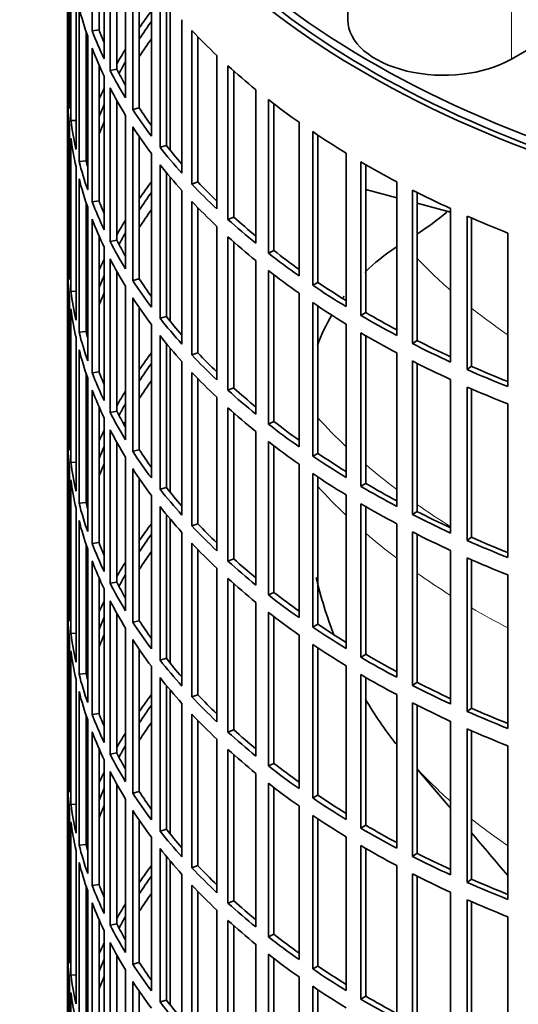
# Model space of a CAD drawing. Header units: millimetres. Extents: x 421 to 1312, y -1923 to 1668.
# Tile 4 of 24: x 1013 to 1083, y -1719 to -1580. Entities that reach past the tile are written whole.
import ezdxf

# ---------------------------------------------------------------- set-up
doc = ezdxf.new("R2010")
doc.units = ezdxf.units.MM
for name, color, linetype in [('VSI344-454_FILTR', 7, 'Continuous'), ('VSI344-454_SUPPO', 7, 'Continuous'), ('VSI344_DIFFUSORE', 7, 'Continuous')]:
    doc.layers.add(name, color=color, linetype=linetype)

# ---------------------------------------------------------------- blocks, each defined once
blk = doc.blocks.new('SE4')
at = {"layer": 'VSI344-454_FILTR', "color": 7, "linetype": 'Continuous', "lineweight": 35}
for p, q in [((1019.51, -1528.81), (1019.51, -1768.86)), ((1022.96, -1581.38), (1022.96, -1559.74)), ((1023.94, -1581.24), (1023.94, -1562.09)), ((1024.67, -1585.32), (1024.67, -1563.68)), ((1025.49, -1586.97), (1025.49, -1565.33)), ((1019.52, -1588.26), (1019.52, -1566.62)), ((1026.44, -1586.79), (1026.44, -1567.11)), ((1027.66, -1590.83), (1027.66, -1569.2)), ((1019.76, -1592.32), (1019.76, -1570.68)), ((1028.68, -1592.45), (1028.68, -1570.82)), ((1019.97, -1594.03), (1019.97, -1572.4)), ((1029.61, -1592.24), (1029.61, -1572.2)), ((1031.32, -1596.22), (1031.32, -1574.58)), ((1032.53, -1597.79), (1032.53, -1576.15)), ((1020.71, -1598.07), (1020.71, -1576.44)), ((1033.43, -1597.54), (1033.43, -1577.27)), ((1021.12, -1599.78), (1021.12, -1578.14)), ((1035.61, -1601.44), (1035.61, -1579.81)), ((1022.11, -1599.68), (1022.11, -1581.45)), ((1023.94, -1581.24), (1022.96, -1581.38)), ((1037.02, -1602.96), (1037.02, -1581.33)), ((1022.34, -1603.78), (1022.34, -1582.14)), ((1037.88, -1602.67), (1037.88, -1582.23)), ((1022.96, -1605.46), (1022.96, -1583.83)), ((1040.53, -1606.48), (1040.53, -1584.84)), ((1023.94, -1605.32), (1023.94, -1586.17)), ((1026.44, -1586.79), (1025.49, -1586.97)), ((1042.11, -1607.94), (1042.11, -1586.3)), ((1042.94, -1607.62), (1042.94, -1587.04)), ((1019.76, -1588.25), (1019.52, -1588.26)), ((1024.67, -1609.4), (1024.67, -1587.77)), ((1025.49, -1611.06), (1025.49, -1589.42)), ((1046.05, -1611.31), (1046.05, -1589.67)), ((1019.52, -1612.34), (1019.52, -1590.71)), ((1026.44, -1610.88), (1026.44, -1591.19)), ((1047.8, -1612.7), (1047.8, -1591.06)), ((1029.61, -1592.24), (1028.68, -1592.45)), ((1048.59, -1612.35), (1048.59, -1591.67)), ((1020.71, -1593.99), (1019.97, -1594.03)), ((1027.66, -1614.92), (1027.66, -1593.28)), ((1052.13, -1615.9), (1052.13, -1594.26)), ((1019.76, -1616.4), (1019.76, -1594.77)), ((1028.68, -1616.54), (1028.68, -1594.9)), ((1054.05, -1617.22), (1054.05, -1595.58)), ((1019.97, -1618.12), (1019.97, -1596.48)), ((1029.61, -1616.32), (1029.61, -1596.29)), ((1054.79, -1616.83), (1054.79, -1596.08)), ((1033.43, -1597.54), (1032.53, -1597.79)), ((1022.11, -1599.68), (1021.12, -1599.78)), ((1031.32, -1620.31), (1031.32, -1598.67)), ((1058.76, -1620.24), (1058.76, -1598.6)), ((1020.71, -1622.16), (1020.71, -1600.52)), ((1032.53, -1621.88), (1032.53, -1600.24)), ((1060.83, -1621.48), (1060.83, -1599.84)), ((1061.52, -1621.06), (1061.52, -1600.24)), ((1021.12, -1623.86), (1021.12, -1602.23)), ((1033.43, -1621.63), (1033.43, -1601.35)), ((1035.61, -1625.53), (1035.61, -1603.89)), ((1037.88, -1602.67), (1037.02, -1602.96)), ((1065.89, -1624.3), (1065.89, -1602.66)), ((1068.1, -1625.45), (1068.1, -1603.81)), ((1023.94, -1605.32), (1022.96, -1605.46)), ((1068.75, -1625.01), (1068.75, -1604.14)), ((1022.11, -1623.76), (1022.11, -1605.54)), ((1022.34, -1627.86), (1022.34, -1606.23)), ((1037.02, -1627.05), (1037.02, -1605.41)), ((1037.88, -1626.76), (1037.88, -1606.32)), ((1073.49, -1628.06), (1073.49, -1606.42)), ((1022.96, -1629.55), (1022.96, -1607.91)), ((1042.94, -1607.62), (1042.11, -1607.94)), ((1075.84, -1629.12), (1075.84, -1607.48)), ((1076.43, -1628.65), (1076.43, -1607.74)), ((1040.53, -1630.57), (1040.53, -1608.93)), ((1023.94, -1629.41), (1023.94, -1610.26)), ((1026.44, -1610.88), (1025.49, -1611.06)), ((1042.11, -1632.03), (1042.11, -1610.39)), ((1081.54, -1631.51), (1081.54, -1609.87)), ((1024.67, -1633.49), (1024.67, -1611.85)), ((1042.94, -1631.7), (1042.94, -1611.13)), ((1019.76, -1612.34), (1019.52, -1612.34)), ((1025.49, -1635.15), (1025.49, -1613.51)), ((1048.59, -1612.35), (1047.8, -1612.7)), ((1019.52, -1636.43), (1019.52, -1614.79)), ((1046.05, -1635.39), (1046.05, -1613.76)), ((1026.44, -1634.97), (1026.44, -1615.28)), ((1029.61, -1616.32), (1028.68, -1616.54)), ((1047.8, -1636.79), (1047.8, -1615.15)), ((1048.59, -1636.43), (1048.59, -1615.76)), ((1027.66, -1639.01), (1027.66, -1617.37)), ((1054.79, -1616.83), (1054.05, -1617.22)), ((1019.76, -1640.49), (1019.76, -1618.85)), ((1020.71, -1618.08), (1019.97, -1618.12)), ((1028.68, -1640.63), (1028.68, -1618.99)), ((1052.13, -1639.99), (1052.13, -1618.35)), ((1019.97, -1642.21), (1019.97, -1620.57)), ((1029.61, -1640.41), (1029.61, -1620.38)), ((1054.05, -1641.31), (1054.05, -1619.67)), ((1054.79, -1640.92), (1054.79, -1620.17)), ((1033.43, -1621.63), (1032.53, -1621.88)), ((1061.52, -1621.06), (1060.83, -1621.48)), ((1031.32, -1644.39), (1031.32, -1622.75)), ((1058.76, -1644.33), (1058.76, -1622.69)), ((1020.71, -1646.25), (1020.71, -1624.61)), ((1022.11, -1623.76), (1021.12, -1623.86)), ((1032.53, -1645.97), (1032.53, -1624.33)), ((1060.83, -1645.56), (1060.83, -1623.93)), ((1061.52, -1645.15), (1061.52, -1624.33)), ((1033.43, -1645.71), (1033.43, -1625.44)), ((1068.75, -1625.01), (1068.1, -1625.45)), ((1021.12, -1647.95), (1021.12, -1626.31)), ((1037.88, -1626.76), (1037.02, -1627.05)), ((1065.89, -1648.39), (1065.89, -1626.75)), ((1035.61, -1649.62), (1035.61, -1627.98)), ((1068.1, -1649.54), (1068.1, -1627.9)), ((1068.75, -1649.1), (1068.75, -1628.23)), ((1076.43, -1628.65), (1075.84, -1629.12)), ((1022.11, -1647.85), (1022.11, -1629.62)), ((1022.34, -1651.95), (1022.34, -1630.31)), ((1023.94, -1629.41), (1022.96, -1629.55)), ((1037.02, -1651.14), (1037.02, -1629.5)), ((1037.88, -1650.85), (1037.88, -1630.4)), ((1042.94, -1631.7), (1042.11, -1632.03)), ((1073.49, -1652.15), (1073.49, -1630.51)), ((1075.84, -1653.21), (1075.84, -1631.57)), ((1022.96, -1653.64), (1022.96, -1632)), ((1040.53, -1654.65), (1040.53, -1633.02)), ((1076.43, -1652.74), (1076.43, -1631.83)), ((1023.94, -1653.5), (1023.94, -1634.35)), ((1042.11, -1656.11), (1042.11, -1634.48)), ((1081.54, -1655.6), (1081.54, -1633.96)), ((1026.44, -1634.97), (1025.49, -1635.15)), ((1042.94, -1655.79), (1042.94, -1635.22)), ((1019.76, -1636.42), (1019.52, -1636.43)), ((1024.67, -1657.58), (1024.67, -1635.94)), ((1048.59, -1636.43), (1047.8, -1636.79)), ((1025.49, -1659.23), (1025.49, -1637.59)), ((1046.05, -1659.48), (1046.05, -1637.84)), ((1019.52, -1660.52), (1019.52, -1638.88)), ((1026.44, -1659.05), (1026.44, -1639.37)), ((1047.8, -1660.87), (1047.8, -1639.24)), ((1048.59, -1660.52), (1048.59, -1639.84)), ((1029.61, -1640.41), (1028.68, -1640.63)), ((1054.79, -1640.92), (1054.05, -1641.31)), ((1020.71, -1642.16), (1019.97, -1642.21)), ((1027.66, -1663.09), (1027.66, -1641.46)), ((1052.13, -1664.07), (1052.13, -1642.44)), ((1019.76, -1664.58), (1019.76, -1642.94)), ((1028.68, -1664.71), (1028.68, -1643.08)), ((1054.05, -1665.39), (1054.05, -1643.76)), ((1019.97, -1666.29), (1019.97, -1644.66)), ((1029.61, -1664.5), (1029.61, -1644.46)), ((1054.79, -1665.01), (1054.79, -1644.25)), ((1061.52, -1645.15), (1060.83, -1645.56)), ((1031.32, -1668.48), (1031.32, -1646.84)), ((1033.43, -1645.71), (1032.53, -1645.97)), ((1058.76, -1668.41), (1058.76, -1646.77)), ((1022.11, -1647.85), (1021.12, -1647.95)), ((1060.83, -1669.65), (1060.83, -1648.01)), ((1020.71, -1670.33), (1020.71, -1648.7)), ((1032.53, -1670.05), (1032.53, -1648.41)), ((1033.43, -1669.8), (1033.43, -1649.53)), ((1061.52, -1669.24), (1061.52, -1648.42)), ((1068.75, -1649.1), (1068.1, -1649.54)), ((1021.12, -1672.04), (1021.12, -1650.4)), ((1037.88, -1650.85), (1037.02, -1651.14)), ((1065.89, -1672.47), (1065.89, -1650.84)), ((1035.61, -1673.7), (1035.61, -1652.07)), ((1068.1, -1673.62), (1068.1, -1651.99)), ((1068.75, -1673.18), (1068.75, -1652.31)), ((1022.11, -1671.94), (1022.11, -1653.71)), ((1023.94, -1653.5), (1022.96, -1653.64)), ((1037.02, -1675.22), (1037.02, -1653.59)), ((1076.43, -1652.74), (1075.84, -1653.21)), ((1022.34, -1676.04), (1022.34, -1654.4)), ((1037.88, -1674.93), (1037.88, -1654.49)), ((1073.49, -1676.24), (1073.49, -1654.6)), ((1022.96, -1677.72), (1022.96, -1656.09)), ((1042.94, -1655.79), (1042.11, -1656.11)), ((1075.84, -1677.3), (1075.84, -1655.66)), ((1076.43, -1676.83), (1076.43, -1655.92)), ((1040.53, -1678.74), (1040.53, -1657.1)), ((1081.54, -1679.68), (1081.54, -1658.05)), ((1023.94, -1677.58), (1023.94, -1658.43)), ((1026.44, -1659.05), (1025.49, -1659.23)), ((1042.11, -1680.2), (1042.11, -1658.56)), ((1042.94, -1679.88), (1042.94, -1659.3)), ((1019.76, -1660.51), (1019.52, -1660.52)), ((1024.67, -1681.66), (1024.67, -1660.03)), ((1048.59, -1660.52), (1047.8, -1660.87)), ((1025.49, -1683.32), (1025.49, -1661.68)), ((1046.05, -1683.57), (1046.05, -1661.93)), ((1019.52, -1684.6), (1019.52, -1662.97)), ((1026.44, -1683.14), (1026.44, -1663.45)), ((1047.8, -1684.96), (1047.8, -1663.32)), ((1029.61, -1664.5), (1028.68, -1664.71)), ((1048.59, -1684.61), (1048.59, -1663.93)), ((1054.79, -1665.01), (1054.05, -1665.39)), ((1020.71, -1666.25), (1019.97, -1666.29)), ((1027.66, -1687.18), (1027.66, -1665.54)), ((1019.76, -1688.66), (1019.76, -1667.03)), ((1028.68, -1688.8), (1028.68, -1667.16)), ((1052.13, -1688.16), (1052.13, -1666.52)), ((1019.97, -1690.38), (1019.97, -1668.74)), ((1029.61, -1688.58), (1029.61, -1668.55)), ((1054.05, -1689.48), (1054.05, -1667.84)), ((1054.79, -1689.09), (1054.79, -1668.34)), ((1033.43, -1669.8), (1032.53, -1670.05)), ((1061.52, -1669.24), (1060.83, -1669.65)), ((1022.11, -1671.94), (1021.12, -1672.04)), ((1031.32, -1692.57), (1031.32, -1670.93)), ((1058.76, -1692.5), (1058.76, -1670.86)), ((1020.71, -1694.42), (1020.71, -1672.78)), ((1032.53, -1694.14), (1032.53, -1672.5)), ((1060.83, -1693.74), (1060.83, -1672.1)), ((1061.52, -1693.32), (1061.52, -1672.5)), ((1068.75, -1673.18), (1068.1, -1673.62)), ((1021.12, -1696.12), (1021.12, -1674.49)), ((1033.43, -1693.89), (1033.43, -1673.61)), ((1037.88, -1674.93), (1037.02, -1675.22)), ((1065.89, -1696.56), (1065.89, -1674.92)), ((1068.1, -1697.71), (1068.1, -1676.07)), ((1035.61, -1697.79), (1035.61, -1676.15)), ((1068.75, -1697.27), (1068.75, -1676.4)), ((1076.43, -1676.83), (1075.84, -1677.3)), ((1022.11, -1696.02), (1022.11, -1677.8)), ((1022.34, -1700.12), (1022.34, -1678.49)), ((1023.94, -1677.58), (1022.96, -1677.72)), ((1037.02, -1699.31), (1037.02, -1677.67)), ((1037.88, -1699.02), (1037.88, -1678.58)), ((1073.49, -1700.32), (1073.49, -1678.68)), ((1022.96, -1701.81), (1022.96, -1680.17)), ((1042.94, -1679.88), (1042.11, -1680.2)), ((1075.84, -1701.38), (1075.84, -1679.74)), ((1076.43, -1700.91), (1076.43, -1680)), ((1040.53, -1702.83), (1040.53, -1681.19)), ((1023.94, -1701.67), (1023.94, -1682.52)), ((1042.11, -1704.29), (1042.11, -1682.65)), ((1081.54, -1703.77), (1081.54, -1682.13)), ((1024.67, -1705.75), (1024.67, -1684.11)), ((1026.44, -1683.14), (1025.49, -1683.32)), ((1042.94, -1703.96), (1042.94, -1683.39)), ((1019.76, -1684.6), (1019.52, -1684.6)), ((1025.49, -1707.41), (1025.49, -1685.77)), ((1048.59, -1684.61), (1047.8, -1684.96)), ((1019.52, -1708.69), (1019.52, -1687.05)), ((1046.05, -1707.65), (1046.05, -1686.02)), ((1026.44, -1707.23), (1026.44, -1687.54)), ((1029.61, -1688.58), (1028.68, -1688.8)), ((1047.8, -1709.05), (1047.8, -1687.41)), ((1048.59, -1708.69), (1048.59, -1688.02)), ((1027.66, -1711.27), (1027.66, -1689.63)), ((1054.79, -1689.09), (1054.05, -1689.48)), ((1019.76, -1712.75), (1019.76, -1691.11)), ((1020.71, -1690.34), (1019.97, -1690.38)), ((1028.68, -1712.89), (1028.68, -1691.25)), ((1052.13, -1712.25), (1052.13, -1690.61)), ((1029.61, -1712.67), (1029.61, -1692.64)), ((1054.05, -1713.57), (1054.05, -1691.93)), ((1054.79, -1713.18), (1054.79, -1692.43)), ((1019.97, -1714.47), (1019.97, -1692.83)), ((1033.43, -1693.89), (1032.53, -1694.14)), ((1061.52, -1693.32), (1060.83, -1693.74)), ((1031.32, -1716.65), (1031.32, -1695.01)), ((1058.76, -1716.59), (1058.76, -1694.95)), ((1020.71, -1718.51), (1020.71, -1696.87)), ((1022.11, -1696.02), (1021.12, -1696.12)), ((1032.53, -1718.22), (1032.53, -1696.59)), ((1060.83, -1717.82), (1060.83, -1696.19)), ((1061.52, -1717.41), (1061.52, -1696.59)), ((1033.43, -1717.97), (1033.43, -1697.7)), ((1068.75, -1697.27), (1068.1, -1697.71)), ((1021.12, -1720.21), (1021.12, -1698.57)), ((1037.88, -1699.02), (1037.02, -1699.31)), ((1065.89, -1720.65), (1065.89, -1699.01)), ((1035.61, -1721.88), (1035.61, -1700.24)), ((1068.1, -1721.8), (1068.1, -1700.16)), ((1068.75, -1721.36), (1068.75, -1700.49)), ((1076.43, -1700.91), (1075.84, -1701.38)), ((1022.11, -1720.11), (1022.11, -1701.88)), ((1023.94, -1701.67), (1022.96, -1701.81)), ((1037.02, -1723.4), (1037.02, -1701.76)), ((1022.34, -1724.21), (1022.34, -1702.57)), ((1037.88, -1723.11), (1037.88, -1702.66)), ((1073.49, -1724.41), (1073.49, -1702.77)), ((1075.84, -1725.47), (1075.84, -1703.83)), ((1022.96, -1725.9), (1022.96, -1704.26)), ((1040.53, -1726.91), (1040.53, -1705.28)), ((1042.94, -1703.96), (1042.11, -1704.29)), ((1076.43, -1725), (1076.43, -1704.09)), ((1023.94, -1725.76), (1023.94, -1706.61)), ((1081.54, -1727.86), (1081.54, -1706.22)), ((1026.44, -1707.23), (1025.49, -1707.41)), ((1042.11, -1728.37), (1042.11, -1706.74)), ((1042.94, -1728.05), (1042.94, -1707.48)), ((1019.76, -1708.68), (1019.52, -1708.69)), ((1024.67, -1729.84), (1024.67, -1708.2)), ((1048.59, -1708.69), (1047.8, -1709.05)), ((1025.49, -1731.49), (1025.49, -1709.85)), ((1046.05, -1731.74), (1046.05, -1710.1)), ((1019.52, -1732.78), (1019.52, -1711.14)), ((1026.44, -1731.31), (1026.44, -1711.62)), ((1047.8, -1733.13), (1047.8, -1711.5)), ((1048.59, -1732.78), (1048.59, -1712.1)), ((1029.61, -1712.67), (1028.68, -1712.89)), ((1054.79, -1713.18), (1054.05, -1713.57)), ((1020.71, -1714.42), (1019.97, -1714.47)), ((1027.66, -1735.35), (1027.66, -1713.72)), ((1052.13, -1736.33), (1052.13, -1714.7)), ((1019.76, -1736.84), (1019.76, -1715.2)), ((1028.68, -1736.97), (1028.68, -1715.34)), ((1054.05, -1737.65), (1054.05, -1716.02)), ((1019.97, -1738.55), (1019.97, -1716.92)), ((1029.61, -1736.76), (1029.61, -1716.72)), ((1054.79, -1737.27), (1054.79, -1716.51)), ((1061.52, -1717.41), (1060.83, -1717.82)), ((1033.43, -1717.97), (1032.53, -1718.22))]:
    blk.add_line(p, q, dxfattribs=at)
for centre, major_axis, start_param, end_param in [((1163.01, -1528.81), (143.5, 0), 2.974441, 5.121903), ((1163.01, -1528.81), (142.5, 0), 3.141593, 5.134148), ((1163.01, -1565.76), (-143.5, 0), 0.150018, 0.199048), ((1163.01, -1611.48), (-143.5, 0), -0.408487, -0.377404), ((1163.01, -1611.48), (-142.5, 0), -0.391958, -0.359286), ((1163.01, -1563.31), (-143.5, 0), 0.219831, 0.268861), ((1163.01, -1563.31), (-142.5, 0), 0.219659, 0.242088), ((1163.01, -1541.67), (-143.5, 0), 0.499084, 0.548113), ((1163.01, -1613.93), (-142.5, 0), -0.391958, -0.359286), ((1163.01, -1565.76), (-143.5, 0), 0.219831, 0.268861), ((1163.01, -1611.48), (-143.5, 0), -0.338674, -0.312019), ((1163.01, -1611.48), (-142.5, 0), -0.318152, -0.297119), ((1163.01, -1563.31), (-143.5, 0), 0.289645, 0.338674), ((1163.01, -1563.31), (-142.5, 0), 0.289473, 0.318152), ((1163.01, -1541.67), (-143.5, 0), 0.568897, 0.617927), ((1163.01, -1587.4), (-143.5, 0), 0.010392, 0.059421), ((1163.01, -1611.48), (-143.5, 0), -0.268861, -0.248955), ((1163.01, -1565.76), (-143.5, 0), 0.289645, 0.338674), ((1163.01, -1589.85), (-143.5, 0), 0.010392, 0.059421), ((1163.01, -1541.67), (-143.5, 0), 0.63871, 0.68774), ((1163.01, -1611.48), (-142.5, 0), -0.242088, -0.219659), ((1163.01, -1563.31), (-143.5, 0), 0.359458, 0.408487), ((1163.01, -1563.31), (-142.5, 0), 0.359286, 0.391958), ((1163.01, -1587.4), (-143.5, 0), 0.080205, 0.129234), ((1163.01, -1613.93), (-142.5, 0), -0.242088, -0.219659), ((1163.01, -1611.48), (-143.5, 0), -0.199048, -0.190533), ((1163.01, -1565.76), (-143.5, 0), 0.359458, 0.408487), ((1163.01, -1541.67), (-143.5, 0), 0.708524, 0.757553), ((1163.01, -1589.85), (-143.5, 0), 0.080205, 0.129234), ((1163.01, -1611.48), (-142.5, 0), -0.160582, -0.149846), ((1163.01, -1563.31), (-143.5, 0), 0.429271, 0.4783), ((1163.01, -1563.31), (-142.5, 0), 0.429099, 0.464583), ((1163.01, -1587.4), (-143.5, 0), 0.150018, 0.199048), ((1163.01, -1587.4), (-142.5, 0), 0.149846, 0.160582), ((1163.01, -1565.76), (-143.5, 0), 0.429271, 0.4783), ((1163.01, -1541.67), (-143.5, 0), 0.778337, 0.827366), ((1163.01, -1589.85), (-143.5, 0), 0.150018, 0.199048), ((1163.01, -1635.57), (-143.5, 0), -0.408487, -0.377404), ((1163.01, -1563.31), (-143.5, 0), 0.499084, 0.548113), ((1163.01, -1563.31), (-142.5, 0), 0.498912, 0.536508), ((1163.01, -1541.67), (-143.5, 0), 0.84815, 0.897179), ((1163.01, -1587.4), (-142.5, 0), 0.219659, 0.242088), ((1163.01, -1635.57), (-142.5, 0), -0.391958, -0.359286), ((1163.01, -1587.4), (-143.5, 0), 0.219831, 0.268861), ((1163.01, -1638.02), (-142.5, 0), -0.391958, -0.359286), ((1163.01, -1565.76), (-143.5, 0), 0.499084, 0.548113), ((1163.01, -1589.85), (-143.5, 0), 0.219831, 0.268861), ((1163.01, -1635.57), (-143.5, 0), -0.338674, -0.312019), ((1163.01, -1563.31), (-143.5, 0), 0.568897, 0.617927), ((1163.01, -1563.31), (-142.5, 0), 0.568725, 0.607984), ((1163.01, -1541.67), (-143.5, 0), 0.917963, 0.966992), ((1163.01, -1587.4), (-142.5, 0), 0.289473, 0.318152), ((1163.01, -1635.57), (-142.5, 0), -0.318152, -0.297119), ((1163.01, -1565.76), (-143.5, 0), 0.568897, 0.617927), ((1163.01, -1587.4), (-143.5, 0), 0.289645, 0.338674), ((1163.01, -1611.48), (-143.5, 0), 0.010392, 0.059421), ((1163.01, -1635.57), (-143.5, 0), -0.268861, -0.248955), ((1163.01, -1589.85), (-143.5, 0), 0.289645, 0.338674), ((1163.01, -1563.31), (-143.5, 0), 0.63871, 0.68774), ((1163.01, -1563.31), (-142.5, 0), 0.638538, 0.679153), ((1163.01, -1613.93), (-143.5, 0), 0.010392, 0.059421), ((1163.01, -1635.57), (-142.5, 0), -0.242088, -0.219659), ((1163.01, -1587.4), (-142.5, 0), 0.359286, 0.391958), ((1163.01, -1565.76), (-143.5, 0), 0.63871, 0.68774), ((1163.01, -1587.4), (-143.5, 0), 0.359458, 0.408487), ((1163.01, -1563.31), (-143.5, 0), 0.708524, 0.757553), ((1163.01, -1563.31), (-142.5, 0), 0.708352, 0.750104), ((1163.01, -1611.48), (-143.5, 0), 0.080205, 0.129234), ((1163.01, -1635.57), (-143.5, 0), -0.199048, -0.190533), ((1163.01, -1638.02), (-142.5, 0), -0.242088, -0.219659), ((1163.01, -1589.85), (-143.5, 0), 0.359458, 0.408487), ((1163.01, -1613.93), (-143.5, 0), 0.080205, 0.129234), ((1163.01, -1565.76), (-143.5, 0), 0.708524, 0.757553), ((1163.01, -1587.4), (-143.5, 0), 0.429271, 0.4783), ((1163.01, -1587.4), (-142.5, 0), 0.429099, 0.464583), ((1163.01, -1563.31), (-143.5, 0), 0.778337, 0.827366), ((1163.01, -1563.31), (-142.5, 0), 0.778165, 0.820895), ((1163.01, -1635.57), (-142.5, 0), -0.160582, -0.149846), ((1163.01, -1611.48), (-143.5, 0), 0.150018, 0.199048), ((1163.01, -1611.48), (-142.5, 0), 0.149846, 0.160582), ((1163.01, -1589.85), (-143.5, 0), 0.429271, 0.4783), ((1163.01, -1565.76), (-143.5, 0), 0.778337, 0.827366), ((1163.01, -1563.31), (-143.5, 0), 0.84815, 0.897179), ((1163.01, -1563.31), (-142.5, 0), 0.847978, 0.891566), ((1163.01, -1613.93), (-143.5, 0), 0.150018, 0.199048), ((1163.01, -1659.66), (-143.5, 0), -0.408487, -0.377404), ((1163.01, -1587.4), (-143.5, 0), 0.499084, 0.548113), ((1163.01, -1587.4), (-142.5, 0), 0.498912, 0.536508), ((1163.01, -1659.66), (-142.5, 0), -0.391958, -0.359286), ((1163.01, -1565.76), (-143.5, 0), 0.84815, 0.897179), ((1163.01, -1563.31), (-142.5, 0), 0.917791, 0.962144), ((1163.01, -1611.48), (-143.5, 0), 0.219831, 0.268861), ((1163.01, -1611.48), (-142.5, 0), 0.219659, 0.242088), ((1163.01, -1589.85), (-143.5, 0), 0.499084, 0.548113), ((1163.01, -1563.31), (-143.5, 0), 0.917963, 0.966992), ((1163.01, -1662.11), (-142.5, 0), -0.391958, -0.359286), ((1163.01, -1587.4), (-142.5, 0), 0.568725, 0.607984), ((1163.01, -1565.76), (-143.5, 0), 0.917963, 0.966992), ((1163.01, -1613.93), (-143.5, 0), 0.219831, 0.268861), ((1163.01, -1659.66), (-143.5, 0), -0.338674, -0.312019), ((1163.01, -1587.4), (-143.5, 0), 0.568897, 0.617927), ((1163.01, -1659.66), (-142.5, 0), -0.318152, -0.297119), ((1163.01, -1589.85), (-143.5, 0), 0.568897, 0.617927), ((1163.01, -1611.48), (-143.5, 0), 0.289645, 0.338674), ((1163.01, -1611.48), (-142.5, 0), 0.289473, 0.318152), ((1163.01, -1635.57), (-143.5, 0), 0.010392, 0.059421), ((1163.01, -1662.11), (-142.5, 0), -0.318152, -0.312726), ((1163.01, -1587.4), (-143.5, 0), 0.63871, 0.68774), ((1163.01, -1587.4), (-142.5, 0), 0.638538, 0.679153), ((1163.01, -1659.66), (-143.5, 0), -0.268861, -0.248955), ((1163.01, -1613.93), (-143.5, 0), 0.289645, 0.338674), ((1163.01, -1638.02), (-143.5, 0), 0.010392, 0.059421), ((1163.01, -1659.66), (-142.5, 0), -0.242088, -0.219659), ((1163.01, -1589.85), (-143.5, 0), 0.63871, 0.68774), ((1163.01, -1611.48), (-143.5, 0), 0.359458, 0.408487), ((1163.01, -1611.48), (-142.5, 0), 0.359286, 0.391958), ((1163.01, -1587.4), (-143.5, 0), 0.708524, 0.757553), ((1163.01, -1587.4), (-142.5, 0), 0.708352, 0.750104), ((1163.01, -1635.57), (-143.5, 0), 0.080205, 0.129234), ((1163.01, -1662.11), (-142.5, 0), -0.242088, -0.219659), ((1163.01, -1659.66), (-143.5, 0), -0.199048, -0.190533), ((1163.01, -1613.93), (-143.5, 0), 0.359458, 0.408487), ((1163.01, -1589.85), (-143.5, 0), 0.708524, 0.757553), ((1163.01, -1638.02), (-143.5, 0), 0.080205, 0.129234), ((1163.01, -1587.4), (-143.5, 0), 0.778337, 0.827366), ((1163.01, -1587.4), (-142.5, 0), 0.778165, 0.820895), ((1163.01, -1659.66), (-142.5, 0), -0.160582, -0.149846), ((1163.01, -1611.48), (-143.5, 0), 0.429271, 0.4783), ((1163.01, -1611.48), (-142.5, 0), 0.429099, 0.464583), ((1163.01, -1635.57), (-143.5, 0), 0.150018, 0.199048), ((1163.01, -1635.57), (-142.5, 0), 0.149846, 0.160582), ((1163.01, -1589.85), (-143.5, 0), 0.778337, 0.827366), ((1163.01, -1613.93), (-143.5, 0), 0.429271, 0.4783), ((1163.01, -1587.4), (-143.5, 0), 0.84815, 0.897179), ((1163.01, -1587.4), (-142.5, 0), 0.847978, 0.891566), ((1163.01, -1638.02), (-143.5, 0), 0.150018, 0.199048), ((1163.01, -1683.74), (-143.5, 0), -0.408487, -0.377404), ((1163.01, -1611.48), (-143.5, 0), 0.499084, 0.548113), ((1163.01, -1611.48), (-142.5, 0), 0.498912, 0.536508), ((1163.01, -1683.74), (-142.5, 0), -0.391958, -0.359286), ((1163.01, -1589.85), (-143.5, 0), 0.84815, 0.897179), ((1163.01, -1635.57), (-143.5, 0), 0.219831, 0.268861), ((1163.01, -1635.57), (-142.5, 0), 0.219659, 0.242088), ((1163.01, -1613.93), (-143.5, 0), 0.499084, 0.548113), ((1163.01, -1587.4), (-143.5, 0), 0.917963, 0.966992), ((1163.01, -1587.4), (-142.5, 0), 0.917791, 0.962144), ((1163.01, -1686.19), (-142.5, 0), -0.391958, -0.359286), ((1163.01, -1638.02), (-143.5, 0), 0.219831, 0.268861), ((1163.01, -1683.74), (-143.5, 0), -0.338674, -0.312019), ((1163.01, -1611.48), (-143.5, 0), 0.568897, 0.617927), ((1163.01, -1611.48), (-142.5, 0), 0.568725, 0.607984), ((1163.01, -1589.85), (-143.5, 0), 0.917963, 0.966992), ((1163.01, -1683.74), (-142.5, 0), -0.318152, -0.297119), ((1163.01, -1635.57), (-143.5, 0), 0.289645, 0.338674), ((1163.01, -1635.57), (-142.5, 0), 0.289473, 0.318152), ((1163.01, -1613.93), (-143.5, 0), 0.568897, 0.617927), ((1163.01, -1659.66), (-143.5, 0), 0.010392, 0.059421), ((1163.01, -1611.48), (-143.5, 0), 0.63871, 0.68774), ((1163.01, -1611.48), (-142.5, 0), 0.638538, 0.679153), ((1163.01, -1683.74), (-143.5, 0), -0.268861, -0.248955), ((1163.01, -1638.02), (-143.5, 0), 0.289645, 0.338674), ((1163.01, -1662.11), (-143.5, 0), 0.010392, 0.059421), ((1163.01, -1613.93), (-143.5, 0), 0.63871, 0.68774), ((1163.01, -1683.74), (-142.5, 0), -0.242088, -0.219659), ((1163.01, -1635.57), (-143.5, 0), 0.359458, 0.408487), ((1163.01, -1635.57), (-142.5, 0), 0.359286, 0.391958), ((1163.01, -1611.48), (-142.5, 0), 0.708352, 0.750104), ((1163.01, -1659.66), (-143.5, 0), 0.080205, 0.129234), ((1163.01, -1611.48), (-143.5, 0), 0.708524, 0.757553), ((1163.01, -1683.74), (-143.5, 0), -0.199048, -0.190533), ((1163.01, -1686.19), (-142.5, 0), -0.242088, -0.219659), ((1163.01, -1638.02), (-143.5, 0), 0.359458, 0.408487), ((1163.01, -1662.11), (-143.5, 0), 0.080205, 0.129234), ((1163.01, -1613.93), (-143.5, 0), 0.708524, 0.757553), ((1163.01, -1683.74), (-142.5, 0), -0.160582, -0.149846), ((1163.01, -1635.57), (-143.5, 0), 0.429271, 0.4783), ((1163.01, -1635.57), (-142.5, 0), 0.429099, 0.464583), ((1163.01, -1611.48), (-143.5, 0), 0.778337, 0.827366), ((1163.01, -1611.48), (-142.5, 0), 0.778165, 0.820895), ((1163.01, -1659.66), (-142.5, 0), 0.149846, 0.160582), ((1163.01, -1659.66), (-143.5, 0), 0.150018, 0.199048), ((1163.01, -1638.02), (-143.5, 0), 0.429271, 0.4783), ((1163.01, -1613.93), (-143.5, 0), 0.778337, 0.827366), ((1163.01, -1611.48), (-142.5, 0), 0.847978, 0.891566), ((1163.01, -1662.11), (-143.5, 0), 0.150018, 0.199048), ((1163.01, -1611.48), (-143.5, 0), 0.84815, 0.897179), ((1163.01, -1707.83), (-143.5, 0), -0.408487, -0.377404), ((1163.01, -1635.57), (-143.5, 0), 0.499084, 0.548113), ((1163.01, -1635.57), (-142.5, 0), 0.498912, 0.536508), ((1163.01, -1613.93), (-143.5, 0), 0.84815, 0.897179), ((1163.01, -1707.83), (-142.5, 0), -0.391958, -0.359286), ((1163.01, -1611.48), (-143.5, 0), 0.917963, 0.966992), ((1163.01, -1611.48), (-142.5, 0), 0.917791, 0.962144), ((1163.01, -1659.66), (-143.5, 0), 0.219831, 0.268861), ((1163.01, -1659.66), (-142.5, 0), 0.219659, 0.242088), ((1163.01, -1710.28), (-142.5, 0), -0.391958, -0.359286), ((1163.01, -1638.02), (-143.5, 0), 0.499084, 0.548113), ((1163.01, -1662.11), (-143.5, 0), 0.219831, 0.268861), ((1163.01, -1707.83), (-143.5, 0), -0.338674, -0.312019), ((1163.01, -1635.57), (-143.5, 0), 0.568897, 0.617927), ((1163.01, -1635.57), (-142.5, 0), 0.568725, 0.607984), ((1163.01, -1613.93), (-143.5, 0), 0.917963, 0.966992), ((1163.01, -1707.83), (-142.5, 0), -0.318152, -0.297119), ((1163.01, -1638.02), (-143.5, 0), 0.568897, 0.617927), ((1163.01, -1659.66), (-143.5, 0), 0.289645, 0.338674), ((1163.01, -1659.66), (-142.5, 0), 0.289473, 0.318152), ((1163.01, -1683.74), (-143.5, 0), 0.010392, 0.059421), ((1163.01, -1707.83), (-143.5, 0), -0.268861, -0.248955), ((1163.01, -1662.11), (-143.5, 0), 0.289645, 0.338674), ((1163.01, -1635.57), (-143.5, 0), 0.63871, 0.68774), ((1163.01, -1635.57), (-142.5, 0), 0.638538, 0.679153), ((1163.01, -1686.19), (-143.5, 0), 0.010392, 0.059421), ((1163.01, -1707.83), (-142.5, 0), -0.242088, -0.219659), ((1163.01, -1659.66), (-142.5, 0), 0.359286, 0.391958), ((1163.01, -1638.02), (-143.5, 0), 0.63871, 0.68774), ((1163.01, -1659.66), (-143.5, 0), 0.359458, 0.408487), ((1163.01, -1635.57), (-143.5, 0), 0.708524, 0.757553), ((1163.01, -1635.57), (-142.5, 0), 0.708352, 0.750104), ((1163.01, -1683.74), (-143.5, 0), 0.080205, 0.129234), ((1163.01, -1710.28), (-142.5, 0), -0.242088, -0.219659), ((1163.01, -1662.11), (-143.5, 0), 0.359458, 0.408487), ((1163.01, -1707.83), (-143.5, 0), -0.199048, -0.190533), ((1163.01, -1638.02), (-143.5, 0), 0.708524, 0.757553), ((1163.01, -1686.19), (-143.5, 0), 0.080205, 0.129234), ((1163.01, -1659.66), (-143.5, 0), 0.429271, 0.4783), ((1163.01, -1659.66), (-142.5, 0), 0.429099, 0.464583), ((1163.01, -1635.57), (-143.5, 0), 0.778337, 0.827366), ((1163.01, -1635.57), (-142.5, 0), 0.778165, 0.820895), ((1163.01, -1707.83), (-142.5, 0), -0.160582, -0.149846), ((1163.01, -1683.74), (-143.5, 0), 0.150018, 0.199048), ((1163.01, -1683.74), (-142.5, 0), 0.149846, 0.160582), ((1163.01, -1662.11), (-143.5, 0), 0.429271, 0.4783), ((1163.01, -1638.02), (-143.5, 0), 0.778337, 0.827366), ((1163.01, -1635.57), (-143.5, 0), 0.84815, 0.897179), ((1163.01, -1635.57), (-142.5, 0), 0.847978, 0.891566), ((1163.01, -1686.19), (-143.5, 0), 0.150018, 0.199048), ((1163.01, -1731.92), (-143.5, 0), -0.408487, -0.377404), ((1163.01, -1659.66), (-143.5, 0), 0.499084, 0.548113), ((1163.01, -1659.66), (-142.5, 0), 0.498912, 0.536508), ((1163.01, -1731.92), (-142.5, 0), -0.391958, -0.359286), ((1163.01, -1638.02), (-143.5, 0), 0.84815, 0.897179), ((1163.01, -1635.57), (-142.5, 0), 0.917791, 0.962144), ((1163.01, -1683.74), (-143.5, 0), 0.219831, 0.268861), ((1163.01, -1683.74), (-142.5, 0), 0.219659, 0.242088), ((1163.01, -1662.11), (-143.5, 0), 0.499084, 0.548113), ((1163.01, -1635.57), (-143.5, 0), 0.917963, 0.966992), ((1163.01, -1734.37), (-142.5, 0), -0.391958, -0.359286), ((1163.01, -1638.02), (-143.5, 0), 0.917963, 0.966992), ((1163.01, -1686.19), (-143.5, 0), 0.219831, 0.268861), ((1163.01, -1731.92), (-143.5, 0), -0.338674, -0.312019), ((1163.01, -1659.66), (-143.5, 0), 0.568897, 0.617927), ((1163.01, -1659.66), (-142.5, 0), 0.568725, 0.607984), ((1163.01, -1731.92), (-142.5, 0), -0.318152, -0.297119), ((1163.01, -1683.74), (-143.5, 0), 0.289645, 0.338674), ((1163.01, -1683.74), (-142.5, 0), 0.289473, 0.318152), ((1163.01, -1662.11), (-143.5, 0), 0.568897, 0.617927), ((1163.01, -1707.83), (-143.5, 0), 0.010392, 0.059421), ((1163.01, -1659.66), (-143.5, 0), 0.63871, 0.68774), ((1163.01, -1659.66), (-142.5, 0), 0.638538, 0.679153), ((1163.01, -1731.92), (-143.5, 0), -0.268861, -0.248955), ((1163.01, -1686.19), (-143.5, 0), 0.289645, 0.338674), ((1163.01, -1710.28), (-143.5, 0), 0.010392, 0.059421), ((1163.01, -1731.92), (-142.5, 0), -0.242088, -0.219659), ((1163.01, -1662.11), (-143.5, 0), 0.63871, 0.68774), ((1163.01, -1683.74), (-143.5, 0), 0.359458, 0.408487), ((1163.01, -1683.74), (-142.5, 0), 0.359286, 0.391958), ((1163.01, -1659.66), (-143.5, 0), 0.708524, 0.757553), ((1163.01, -1659.66), (-142.5, 0), 0.708352, 0.750104), ((1163.01, -1707.83), (-143.5, 0), 0.080205, 0.129234), ((1163.01, -1734.37), (-142.5, 0), -0.242088, -0.219659), ((1163.01, -1731.92), (-143.5, 0), -0.199048, -0.190533), ((1163.01, -1686.19), (-143.5, 0), 0.359458, 0.408487), ((1163.01, -1662.11), (-143.5, 0), 0.708524, 0.757553), ((1163.01, -1710.28), (-143.5, 0), 0.080205, 0.129234), ((1163.01, -1659.66), (-142.5, 0), 0.778165, 0.820895), ((1163.01, -1683.74), (-143.5, 0), 0.429271, 0.4783), ((1163.01, -1683.74), (-142.5, 0), 0.429099, 0.464583), ((1163.01, -1659.66), (-143.5, 0), 0.778337, 0.827366)]:
    blk.add_ellipse(centre, major_axis=major_axis, ratio=0.57735, start_param=start_param, end_param=end_param, dxfattribs=at)
at = {"layer": 'VSI344-454_SUPPO', "color": 7, "linetype": 'Continuous', "lineweight": 35}
for p, q in [((1033.98, -1598.23), (1033.98, -1577.93)), ((1033.98, -1622.31), (1033.98, -1602.02)), ((1061.52, -1603.72), (1065.89, -1604.89)), ((1068.75, -1605.66), (1073.49, -1606.94)), ((1033.98, -1646.4), (1033.98, -1626.1)), ((1033.98, -1670.49), (1033.98, -1650.19)), ((1033.98, -1694.57), (1033.98, -1674.28)), ((1068.75, -1685.41), (1073.18, -1690.61)), ((1033.98, -1718.66), (1033.98, -1698.36))]:
    blk.add_line(p, q, dxfattribs=at)
for centre, radius, start, end in [((1041.55, -1568.69), 49.48, 303.474, 309.3754), ((1081.41, -1635.75), 28.53, 123.1677, 134.5671), ((1081.41, -1635.75), 28.53, 143.4102, 144.2456), ((1081.41, -1635.75), 28.53, 149.8113, 159.3783), ((1113.56, -1644.53), 60.63, 193.2256, 201.3404), ((1113.56, -1644.53), 60.63, 210.8234, 217.9976), ((28188.55, 21439.91), 35640.76, 220.465531, 220.466295), ((28188.55, 21439.91), 35640.76, 220.473572, 220.486212)]:
    blk.add_arc(centre, radius, start, end, dxfattribs=at)
blk.add_ellipse((1163.01, -1527.59), major_axis=(142.5, 0), ratio=0.57735, start_param=3.023053, end_param=5.154183, dxfattribs=at)
at = {"layer": 'VSI344-454_SUPPO', "color": 4, "linetype": 'Continuous', "lineweight": 9}
for centre, major_axis, start_param, end_param in [((1163.01, -1584.16), (-106.99, 0), 0.492641, 0.579522), ((1163.01, -1584.16), (-106.99, 0), 0.627902, 0.705081), ((1163.01, -1603.4), (-122, 0), 0.479891, 0.546105), ((1163.01, -1603.4), (-122, 0), 0.588316, 0.649986), ((1163.01, -1613.08), (-122, 0), 0.479891, 0.546105), ((1163.01, -1603.4), (-122, 0), 0.687784, 0.746968), ((1163.01, -1613.08), (-122, 0), 0.588316, 0.649986), ((1163.01, -1613.08), (-122, 0), 0.687784, 0.746968), ((1163.01, -1613.08), (-122, 0), 0.781768, 0.839497), ((1163.01, -1656.34), (-106.8, 0), 0.489473, 0.576926), ((1163.01, -1656.34), (-106.8, 0), 0.625563, 0.703086)]:
    blk.add_ellipse(centre, major_axis=major_axis, ratio=0.57735, start_param=start_param, end_param=end_param, dxfattribs=at)
at = {"layer": 'VSI344_DIFFUSORE', "color": 7, "linetype": 'Continuous', "lineweight": 35}
for p, q in [((1059, -1523.09), (1059, -1579.84)), ((1087.18, -1582.39), (1082.05, -1585.35))]:
    blk.add_line(p, q, dxfattribs=at)
at = {"layer": 'VSI344_DIFFUSORE', "color": 4, "linetype": 'Continuous', "lineweight": 9}
blk.add_line((1082.05, -1585.35), (1082.05, -1540.36), dxfattribs=at)
at = {"layer": 'VSI344_DIFFUSORE', "color": 7, "linetype": 'Continuous', "lineweight": 35}
blk.add_ellipse((1072.5, -1579.84), major_axis=(13.5, 0), ratio=0.57735, start_param=3.141581, end_param=5.497787, dxfattribs=at)

msp = doc.modelspace()

# ---------------------------------------------------------------- block references
msp.add_blockref('SE4', (0, 0))

doc.saveas('drawing.dxf')
